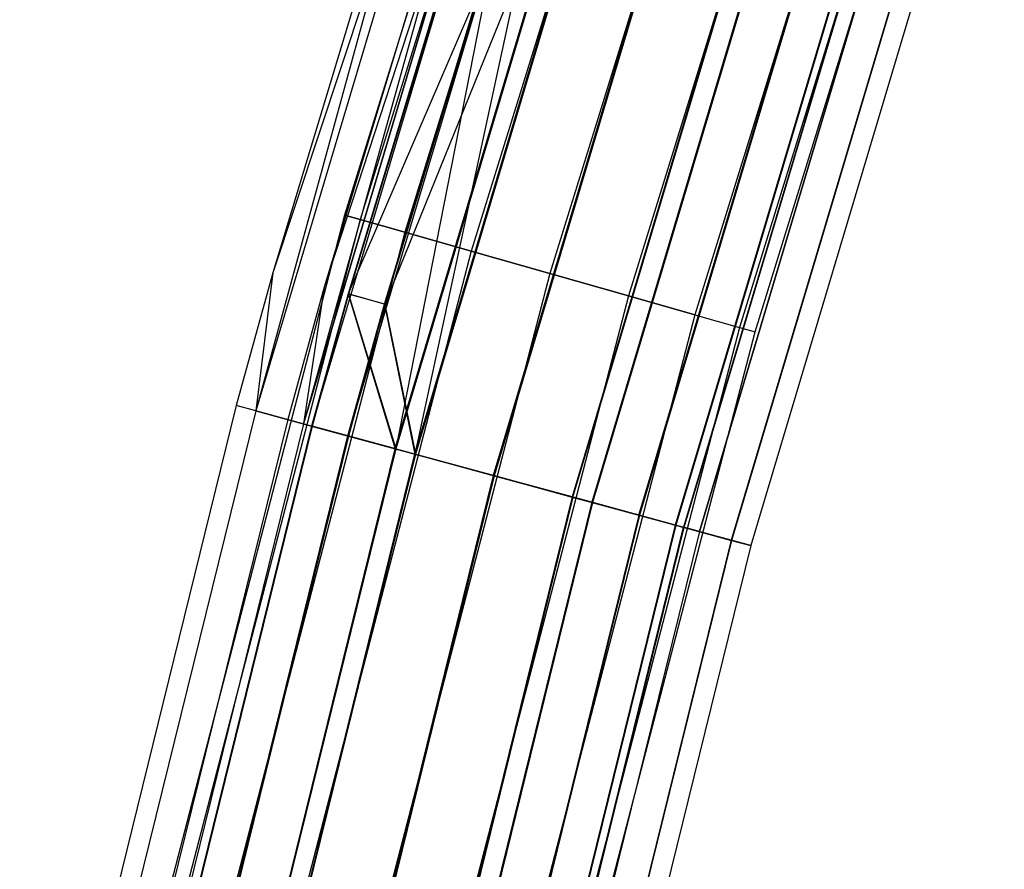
# Model space of a CAD drawing. Extents: x -176 to 176, y -176 to 176.
# Tile 82 of 208: x -171 to -162, y 42 to 50. Entities that reach past the tile are written whole.
import ezdxf

# ---------------------------------------------------------------- set-up
doc = ezdxf.new("R2010")
doc.units = 0
doc.header["$LTSCALE"] = 25.4
doc.layers.get('0').update_dxf_attribs({"linetype": 'CONTINUOUS'})

# ---------------------------------------------------------------- blocks, each defined once
blk = doc.blocks.new('BIURKOWA_B_STL')
at = {"color": 0}
for p, q in [((-165.9281, 55.6135, 408), (-168.3195, 47.891, 408)), ((-165.9281, 55.6135, 408), (-168.3195, 47.891, 408)), ((-165.9281, 55.6135, 197), (-168.3195, 47.891, 197)), ((-165.9281, 55.6135, 197), (-168.3195, 47.891, 197)), ((-165.7838, 55.5651, 408.7654), (-168.1731, 47.8494, 408.7654)), ((-165.7838, 55.5651, 408.7654), (-168.1731, 47.8494, 408.7654)), ((-165.7838, 55.5651, 407.2346), (-168.1731, 47.8494, 407.2346)), ((-165.7838, 55.5651, 407.2346), (-168.1731, 47.8494, 407.2346)), ((-165.7838, 55.5651, 197.7654), (-168.1731, 47.8494, 197.7654)), ((-165.7838, 55.5651, 197.7654), (-168.1731, 47.8494, 197.7654)), ((-165.7838, 55.5651, 196.2346), (-168.1731, 47.8494, 196.2346)), ((-165.7838, 55.5651, 196.2346), (-168.1731, 47.8494, 196.2346)), ((-165.3727, 55.4273, 409.4142), (-167.7561, 47.7307, 409.4142)), ((-165.3727, 55.4273, 409.4142), (-167.7561, 47.7307, 409.4142)), ((-165.3727, 55.4273, 406.5858), (-167.7561, 47.7307, 406.5858)), ((-165.3727, 55.4273, 406.5858), (-167.7561, 47.7307, 406.5858)), ((-165.3727, 55.4273, 198.4142), (-167.7561, 47.7307, 198.4142)), ((-165.3727, 55.4273, 198.4142), (-167.7561, 47.7307, 198.4142)), ((-165.3727, 55.4273, 195.5858), (-167.7561, 47.7307, 195.5858)), ((-165.3727, 55.4273, 195.5858), (-167.7561, 47.7307, 195.5858)), ((-164.7575, 55.2211, 409.8477), (-167.132, 47.5531, 409.8477)), ((-164.7575, 55.2211, 409.8477), (-167.132, 47.5531, 409.8477)), ((-164.7575, 55.2211, 406.1523), (-167.132, 47.5531, 406.1523)), ((-164.7575, 55.2211, 406.1523), (-167.132, 47.5531, 406.1523)), ((-164.7575, 55.2211, 198.8478), (-167.132, 47.5531, 198.8478)), ((-164.7575, 55.2211, 198.8478), (-167.132, 47.5531, 198.8478)), ((-164.7575, 55.2211, 195.1522), (-167.132, 47.5531, 195.1522)), ((-164.7575, 55.2211, 195.1522), (-167.132, 47.5531, 195.1522)), ((-164.0318, 54.9779, 410), (-166.3958, 47.3437, 410)), ((-164.0318, 54.9779, 410), (-166.3958, 47.3437, 410)), ((-164.0318, 54.9779, 406), (-166.3958, 47.3437, 406)), ((-164.0318, 54.9779, 406), (-166.3958, 47.3437, 406)), ((-164.0318, 54.9779, 199), (-166.3958, 47.3437, 199)), ((-164.0318, 54.9779, 199), (-166.3958, 47.3437, 199)), ((-164.0318, 54.9779, 195), (-166.3958, 47.3437, 195)), ((-164.0318, 54.9779, 195), (-166.3958, 47.3437, 195)), ((-163.3061, 54.7347, 409.8477), (-165.6597, 47.1342, 409.8477)), ((-163.3061, 54.7347, 409.8477), (-165.6597, 47.1342, 409.8477)), ((-163.3061, 54.7347, 406.1523), (-165.6597, 47.1342, 406.1523)), ((-163.3061, 54.7347, 406.1523), (-165.6597, 47.1342, 406.1523)), ((-163.3061, 54.7347, 198.8478), (-165.6597, 47.1342, 198.8478)), ((-163.3061, 54.7347, 198.8478), (-165.6597, 47.1342, 198.8478)), ((-163.3061, 54.7347, 195.1522), (-165.6597, 47.1342, 195.1522)), ((-163.3061, 54.7347, 195.1522), (-165.6597, 47.1342, 195.1522)), ((-162.6909, 54.5285, 409.4142), (-165.0356, 46.9567, 409.4142)), ((-162.6909, 54.5285, 409.4142), (-165.0356, 46.9567, 409.4142)), ((-162.6909, 54.5285, 406.5858), (-165.0356, 46.9567, 406.5858)), ((-162.6909, 54.5285, 406.5858), (-165.0356, 46.9567, 406.5858)), ((-162.6909, 54.5285, 198.4142), (-165.0356, 46.9567, 198.4142)), ((-162.6909, 54.5285, 198.4142), (-165.0356, 46.9567, 198.4142)), ((-162.6909, 54.5285, 195.5858), (-165.0356, 46.9567, 195.5858)), ((-162.6909, 54.5285, 195.5858), (-165.0356, 46.9567, 195.5858)), ((-162.2798, 54.3907, 408.7654), (-164.6186, 46.838, 408.7654)), ((-162.2798, 54.3907, 408.7654), (-164.6186, 46.838, 408.7654)), ((-162.2798, 54.3907, 407.2346), (-164.6186, 46.838, 407.2346)), ((-162.2798, 54.3907, 407.2346), (-164.6186, 46.838, 407.2346)), ((-162.2798, 54.3907, 197.7654), (-164.6186, 46.838, 197.7654)), ((-162.2798, 54.3907, 197.7654), (-164.6186, 46.838, 197.7654)), ((-162.2798, 54.3907, 196.2346), (-164.6186, 46.838, 196.2346)), ((-162.2798, 54.3907, 196.2346), (-164.6186, 46.838, 196.2346)), ((-164.4722, 46.7964, 408), (-162.1355, 54.3423, 408)), ((-164.4722, 46.7964, 408), (-162.1355, 54.3423, 408)), ((-164.4722, 46.7964, 197), (-162.1355, 54.3423, 197)), ((-164.4722, 46.7964, 197), (-162.1355, 54.3423, 197)), ((-166.9104, 54.2325, 408), (-169.152, 46.0552, 408.9567)), ((-166.9104, 54.2325, 408), (-169.152, 46.0552, 408.9567)), ((-166.9104, 54.2325, 408), (-168.992, 47.3493, 408)), ((-166.9104, 54.2325, 197), (-168.992, 47.3493, 197)), ((-166.9104, 54.2325, 408), (-168.992, 47.3493, 408)), ((-166.9104, 54.2325, 197), (-168.992, 47.3493, 197)), ((-166.7296, 54.1737, 196.0438), (-169.1523, 46.0552, 196.0438)), ((-166.7296, 54.1737, 196.0438), (-169.1523, 46.0552, 196.0438)), ((-166.7294, 54.1737, 408.9567), (-169.152, 46.0552, 408.9567)), ((-166.7294, 54.1737, 408.9567), (-169.152, 46.0552, 408.9567)), ((-166.7296, 54.1737, 196.0438), (-168.992, 47.3493, 197)), ((-166.7296, 54.1737, 196.0438), (-168.992, 47.3493, 197)), ((-166.4349, 54.078, 197), (-168.7065, 45.9339, 196.2352)), ((-166.4349, 54.078, 197), (-168.7065, 45.9339, 196.2352)), ((-168.7065, 45.9339, 196.2352), (-166.2903, 54.031, 196.2352)), ((-168.7065, 45.9339, 196.2352), (-166.2903, 54.031, 196.2352)), ((-166.2901, 54.0309, 408.7654), (-168.7063, 45.9338, 408.7654)), ((-166.2901, 54.0309, 408.7654), (-168.7063, 45.9338, 408.7654)), ((-166.2148, 54.0065, 195.233), (-168.6299, 45.913, 195.233)), ((-166.2148, 54.0065, 195.233), (-168.6299, 45.913, 195.233)), ((-166.214, 54.0062, 409.7678), (-168.6291, 45.9128, 409.7678)), ((-166.214, 54.0062, 409.7678), (-168.6291, 45.9128, 409.7678)), ((-166.4349, 54.078, 197), (-168.5105, 47.2144, 197)), ((-166.4349, 54.078, 408), (-168.5105, 47.2144, 408)), ((-166.4349, 54.078, 197), (-168.5105, 47.2144, 197)), ((-166.4349, 54.078, 408), (-168.5105, 47.2144, 408)), ((-166.2901, 54.0309, 408.7654), (-168.5105, 47.2144, 408)), ((-166.2901, 54.0309, 408.7654), (-168.5105, 47.2144, 408)), ((-166.214, 54.0062, 406.2322), (-168.2869, 47.1518, 406.2322)), ((-166.214, 54.0062, 406.2322), (-168.2869, 47.1518, 406.2322)), ((-166.2087, 54.0045, 198.7733), (-168.2816, 47.1503, 198.7733)), ((-166.2087, 54.0045, 198.7733), (-168.2816, 47.1503, 198.7733)), ((-166.2087, 54.0045, 198.7733), (-167.8401, 45.6979, 199.3125)), ((-166.2087, 54.0045, 198.7733), (-167.8401, 45.6979, 199.3125)), ((-165.8785, 53.8972, 195.5866), (-168.2888, 45.8201, 195.5866)), ((-165.8785, 53.8972, 195.5866), (-168.2888, 45.8201, 195.5866)), ((-165.8778, 53.897, 409.4142), (-168.288, 45.8199, 409.4142)), ((-165.8778, 53.897, 409.4142), (-168.288, 45.8199, 409.4142)), ((-167.9465, 47.0564, 406.5858), (-165.8778, 53.897, 406.5858)), ((-167.9465, 47.0564, 406.5858), (-165.8778, 53.897, 406.5858)), ((-165.8725, 53.8952, 198.4198), (-167.9411, 47.0549, 198.4198)), ((-165.8725, 53.8952, 198.4198), (-167.9411, 47.0549, 198.4198)), ((-165.8778, 53.897, 406.5858), (-167.662, 45.6494, 406.1523)), ((-165.8778, 53.897, 406.5858), (-167.662, 45.6494, 406.1523)), ((-165.4427, 53.7556, 405.6903), (-168.2869, 47.1518, 406.2322)), ((-165.4427, 53.7556, 405.6903), (-168.2869, 47.1518, 406.2322)), ((-165.4441, 53.7561, 194.6909), (-167.8481, 45.7001, 194.6909)), ((-165.4441, 53.7561, 194.6909), (-167.8481, 45.7001, 194.6909)), ((-165.4427, 53.7556, 405.6903), (-167.8466, 45.6997, 405.6903)), ((-165.4427, 53.7556, 405.6903), (-167.8466, 45.6997, 405.6903)), ((-165.4427, 53.7556, 410.3097), (-167.8466, 45.6997, 410.3097)), ((-165.4427, 53.7556, 410.3097), (-167.8466, 45.6997, 410.3097)), ((-165.4362, 53.7535, 199.3125), (-167.8401, 45.6979, 199.3125)), ((-165.4362, 53.7535, 199.3125), (-167.8401, 45.6979, 199.3125)), ((-165.2543, 53.6944, 198.8505), (-167.9411, 47.0549, 198.4198)), ((-165.2543, 53.6944, 198.8505), (-167.9411, 47.0549, 198.4198)), ((-165.2622, 53.6969, 195.1529), (-167.6635, 45.6499, 195.1529)), ((-165.2622, 53.6969, 195.1529), (-167.6635, 45.6499, 195.1529)), ((-167.662, 45.6494, 409.8477), (-165.2607, 53.6964, 409.8477)), ((-167.662, 45.6494, 406.1523), (-165.2607, 53.6964, 406.1523)), ((-167.662, 45.6494, 406.1523), (-165.2607, 53.6964, 406.1523)), ((-167.662, 45.6494, 409.8477), (-165.2607, 53.6964, 409.8477)), ((-165.2543, 53.6944, 198.8505), (-167.6555, 45.6477, 198.8505)), ((-165.2543, 53.6944, 198.8505), (-167.6555, 45.6477, 198.8505)), ((-164.5349, 53.4606, 194.5), (-166.9256, 45.449, 194.5)), ((-164.5349, 53.4606, 194.5), (-166.9256, 45.449, 194.5)), ((-164.5349, 53.4606, 195), (-166.9256, 45.449, 195)), ((-164.5349, 53.4606, 195), (-166.9256, 45.449, 195)), ((-164.5328, 53.4599, 405.5), (-166.9235, 45.4484, 405.5)), ((-164.5328, 53.4599, 405.5), (-166.9235, 45.4484, 405.5)), ((-164.5328, 53.4599, 410.5), (-166.9235, 45.4484, 410.5)), ((-164.5328, 53.4599, 410.5), (-166.9235, 45.4484, 410.5)), ((-164.5328, 53.4599, 410), (-166.9235, 45.4484, 410)), ((-164.5328, 53.4599, 410), (-166.9235, 45.4484, 410)), ((-164.5328, 53.4599, 406), (-166.9235, 45.4484, 406)), ((-164.5328, 53.4599, 406), (-166.9235, 45.4484, 406)), ((-164.5264, 53.4579, 199.5), (-166.917, 45.4466, 199.5)), ((-164.5264, 53.4579, 199.5), (-166.917, 45.4466, 199.5)), ((-164.5264, 53.4579, 199), (-166.917, 45.4466, 199)), ((-164.5264, 53.4579, 199), (-166.917, 45.4466, 199)), ((-163.8073, 53.2242, 195.1512), (-166.1875, 45.248, 195.1512)), ((-163.8073, 53.2242, 195.1512), (-166.1875, 45.248, 195.1512)), ((-163.8049, 53.2234, 409.8477), (-166.185, 45.2473, 409.8477)), ((-163.8049, 53.2234, 409.8477), (-166.185, 45.2473, 409.8477)), ((-163.8049, 53.2234, 406.1523), (-166.185, 45.2473, 406.1523)), ((-163.8049, 53.2234, 406.1523), (-166.185, 45.2473, 406.1523)), ((-166.1795, 45.2458, 198.8454), (-163.7995, 53.2217, 198.8454)), ((-166.1795, 45.2458, 198.8454), (-163.7995, 53.2217, 198.8454)), ((-163.6254, 53.1651, 194.6892), (-166.0029, 45.1977, 194.6892)), ((-163.6254, 53.1651, 194.6892), (-166.0029, 45.1977, 194.6892)), ((-163.6229, 53.1643, 405.6903), (-166.0004, 45.197, 405.6903)), ((-163.6229, 53.1643, 405.6903), (-166.0004, 45.197, 405.6903)), ((-163.6229, 53.1643, 410.3097), (-166.0004, 45.197, 410.3097)), ((-163.6229, 53.1643, 410.3097), (-166.0004, 45.197, 410.3097)), ((-163.6175, 53.1625, 199.3073), (-165.9949, 45.1955, 199.3073)), ((-163.6175, 53.1625, 199.3073), (-165.9949, 45.1955, 199.3073)), ((-165.5612, 45.0775, 195.5834), (-163.19, 53.0237, 195.5834)), ((-165.5612, 45.0775, 195.5834), (-163.19, 53.0237, 195.5834)), ((-163.1878, 53.0229, 409.4142), (-165.5589, 45.0769, 409.4142)), ((-163.1878, 53.0229, 409.4142), (-165.5589, 45.0769, 409.4142)), ((-163.1878, 53.0229, 406.5858), (-165.5589, 45.0769, 406.5858)), ((-163.1878, 53.0229, 406.5858), (-165.5589, 45.0769, 406.5858)), ((-163.184, 53.0217, 198.4102), (-165.5551, 45.0758, 198.4102)), ((-163.184, 53.0217, 198.4102), (-165.5551, 45.0758, 198.4102)), ((-162.8538, 52.9144, 195.2299), (-165.2201, 44.9846, 195.2299)), ((-162.8538, 52.9144, 195.2299), (-165.2201, 44.9846, 195.2299)), ((-162.8515, 52.9137, 406.2322), (-165.2178, 44.984, 406.2322)), ((-162.8515, 52.9137, 406.2322), (-165.2178, 44.984, 406.2322)), ((-162.8515, 52.9137, 409.7678), (-165.2178, 44.984, 409.7678)), ((-162.8515, 52.9137, 409.7678), (-165.2178, 44.984, 409.7678)), ((-162.8478, 52.9124, 198.7638), (-165.214, 44.9829, 198.7638)), ((-162.8478, 52.9124, 198.7638), (-165.214, 44.9829, 198.7638)), ((-162.7769, 52.8894, 196.231), (-165.1421, 44.9634, 196.231)), ((-162.7769, 52.8894, 196.231), (-165.1421, 44.9634, 196.231)), ((-162.7755, 52.889, 408.7654), (-165.1406, 44.963, 408.7654)), ((-162.7755, 52.889, 408.7654), (-165.1406, 44.963, 408.7654)), ((-162.7755, 52.889, 407.2346), (-165.1406, 44.963, 407.2346)), ((-162.7755, 52.889, 407.2346), (-165.1406, 44.963, 407.2346)), ((-162.7736, 52.8884, 197.7607), (-165.1387, 44.9625, 197.7607)), ((-162.7736, 52.8884, 197.7607), (-165.1387, 44.9625, 197.7607)), ((-162.6307, 52.8419, 196.9955), (-164.9937, 44.923, 196.9955)), ((-162.6307, 52.8419, 196.9955), (-164.9937, 44.923, 196.9955)), ((-164.9937, 44.923, 408), (-162.6307, 52.8419, 408)), ((-164.9937, 44.923, 408), (-162.6307, 52.8419, 408)), ((-162.3376, 52.7467, 196.0397), (-164.6964, 44.842, 196.0397)), ((-162.3376, 52.7467, 196.0397), (-164.6964, 44.842, 196.0397)), ((-162.3361, 52.7462, 407.0433), (-164.6949, 44.8416, 407.0433)), ((-162.3361, 52.7462, 407.0433), (-164.6949, 44.8416, 407.0433)), ((-162.3361, 52.7462, 408.9567), (-164.6949, 44.8416, 408.9567)), ((-162.3361, 52.7462, 408.9567), (-164.6949, 44.8416, 408.9567)), ((-162.3343, 52.7456, 197.952), (-164.693, 44.8411, 197.952)), ((-162.3343, 52.7456, 197.952), (-164.693, 44.8411, 197.952)), ((-162.1551, 52.6874, 408), (-164.5113, 44.7916, 408)), ((-162.1551, 52.6874, 408), (-164.5113, 44.7916, 408)), ((-162.1551, 52.6874, 196.9955), (-164.5113, 44.7916, 196.9955)), ((-162.1551, 52.6874, 196.9955), (-164.5113, 44.7916, 196.9955)), ((-168.3195, 47.891, 408), (-170.3517, 40.0663, 408)), ((-168.3195, 47.891, 408), (-170.3517, 40.0663, 408)), ((-168.3195, 47.891, 197), (-170.3517, 40.0663, 197)), ((-168.3195, 47.891, 197), (-170.3517, 40.0663, 197)), ((-168.1731, 47.8494, 408.7654), (-170.2035, 40.0315, 408.7654)), ((-168.1731, 47.8494, 408.7654), (-170.2035, 40.0315, 408.7654)), ((-168.1731, 47.8494, 407.2346), (-170.2035, 40.0315, 407.2346)), ((-168.1731, 47.8494, 407.2346), (-170.2035, 40.0315, 407.2346)), ((-168.1731, 47.8494, 197.7654), (-170.2035, 40.0315, 197.7654)), ((-168.1731, 47.8494, 197.7654), (-170.2035, 40.0315, 197.7654)), ((-168.1731, 47.8494, 196.2346), (-170.2035, 40.0315, 196.2346)), ((-168.1731, 47.8494, 196.2346), (-170.2035, 40.0315, 196.2346)), ((-168.3195, 47.891, 408), (-168.1731, 47.8494, 408.7654)), ((-168.3195, 47.891, 408), (-168.1731, 47.8494, 408.7654)), ((-168.1731, 47.8494, 407.2346), (-168.3195, 47.891, 408)), ((-168.1731, 47.8494, 407.2346), (-168.3195, 47.891, 408)), ((-168.3195, 47.891, 197), (-168.1731, 47.8494, 197.7654)), ((-168.3195, 47.891, 197), (-168.1731, 47.8494, 197.7654)), ((-168.1731, 47.8494, 196.2346), (-168.3195, 47.891, 197)), ((-168.1731, 47.8494, 196.2346), (-168.3195, 47.891, 197)), ((-168.1731, 47.8494, 408.7654), (-167.7561, 47.7307, 409.4142)), ((-168.1731, 47.8494, 408.7654), (-167.7561, 47.7307, 409.4142)), ((-167.7561, 47.7307, 406.5858), (-168.1731, 47.8494, 407.2346)), ((-167.7561, 47.7307, 406.5858), (-168.1731, 47.8494, 407.2346)), ((-168.1731, 47.8494, 197.7654), (-167.7561, 47.7307, 198.4142)), ((-168.1731, 47.8494, 197.7654), (-167.7561, 47.7307, 198.4142)), ((-167.7561, 47.7307, 195.5858), (-168.1731, 47.8494, 196.2346)), ((-167.7561, 47.7307, 195.5858), (-168.1731, 47.8494, 196.2346)), ((-167.7561, 47.7307, 409.4142), (-169.7814, 39.9322, 409.4142)), ((-167.7561, 47.7307, 409.4142), (-169.7814, 39.9322, 409.4142)), ((-167.7561, 47.7307, 406.5858), (-169.7814, 39.9322, 406.5858)), ((-167.7561, 47.7307, 406.5858), (-169.7814, 39.9322, 406.5858)), ((-167.7561, 47.7307, 198.4142), (-169.7814, 39.9322, 198.4142)), ((-167.7561, 47.7307, 198.4142), (-169.7814, 39.9322, 198.4142)), ((-167.7561, 47.7307, 195.5858), (-169.7814, 39.9322, 195.5858)), ((-167.7561, 47.7307, 195.5858), (-169.7814, 39.9322, 195.5858)), ((-167.7561, 47.7307, 409.4142), (-167.132, 47.5531, 409.8477)), ((-167.7561, 47.7307, 409.4142), (-167.132, 47.5531, 409.8477)), ((-167.132, 47.5531, 406.1523), (-167.7561, 47.7307, 406.5858)), ((-167.132, 47.5531, 406.1523), (-167.7561, 47.7307, 406.5858)), ((-167.7561, 47.7307, 198.4142), (-167.132, 47.5531, 198.8478)), ((-167.7561, 47.7307, 198.4142), (-167.132, 47.5531, 198.8478)), ((-167.132, 47.5531, 195.1522), (-167.7561, 47.7307, 195.5858)), ((-167.132, 47.5531, 195.1522), (-167.7561, 47.7307, 195.5858)), ((-167.132, 47.5531, 409.8477), (-169.1498, 39.7837, 409.8477)), ((-167.132, 47.5531, 409.8477), (-169.1498, 39.7837, 409.8477)), ((-167.132, 47.5531, 406.1523), (-169.1498, 39.7837, 406.1523)), ((-167.132, 47.5531, 406.1523), (-169.1498, 39.7837, 406.1523)), ((-167.132, 47.5531, 198.8478), (-169.1498, 39.7837, 198.8478)), ((-167.132, 47.5531, 198.8478), (-169.1498, 39.7837, 198.8478)), ((-167.132, 47.5531, 195.1522), (-169.1498, 39.7837, 195.1522)), ((-167.132, 47.5531, 195.1522), (-169.1498, 39.7837, 195.1522)), ((-167.132, 47.5531, 409.8477), (-166.3958, 47.3437, 410)), ((-167.132, 47.5531, 409.8477), (-166.3958, 47.3437, 410)), ((-166.3958, 47.3437, 406), (-167.132, 47.5531, 406.1523)), ((-166.3958, 47.3437, 406), (-167.132, 47.5531, 406.1523)), ((-167.132, 47.5531, 198.8478), (-166.3958, 47.3437, 199)), ((-167.132, 47.5531, 198.8478), (-166.3958, 47.3437, 199)), ((-166.3958, 47.3437, 195), (-167.132, 47.5531, 195.1522)), ((-166.3958, 47.3437, 195), (-167.132, 47.5531, 195.1522)), ((-168.992, 47.3493, 408), (-169.3357, 46.1051, 408)), ((-168.992, 47.3493, 197), (-169.3357, 46.1051, 197)), ((-168.992, 47.3493, 408), (-169.3357, 46.1051, 408)), ((-168.992, 47.3493, 197), (-169.3357, 46.1051, 197)), ((-168.992, 47.3493, 197), (-169.1523, 46.0552, 196.0438)), ((-168.992, 47.3493, 197), (-169.1523, 46.0552, 196.0438)), ((-168.992, 47.3493, 408), (-169.152, 46.0552, 408.9567)), ((-168.992, 47.3493, 408), (-169.152, 46.0552, 408.9567)), ((-168.992, 47.3493, 197), (-168.992, 47.3493, 408)), ((-168.992, 47.3493, 197), (-168.992, 47.3493, 408)), ((-166.3958, 47.3437, 410), (-168.4048, 39.6084, 410)), ((-166.3958, 47.3437, 410), (-168.4048, 39.6084, 410)), ((-166.3958, 47.3437, 406), (-168.4048, 39.6084, 406)), ((-166.3958, 47.3437, 406), (-168.4048, 39.6084, 406)), ((-166.3958, 47.3437, 199), (-168.4048, 39.6084, 199)), ((-166.3958, 47.3437, 199), (-168.4048, 39.6084, 199)), ((-166.3958, 47.3437, 195), (-168.4048, 39.6084, 195)), ((-166.3958, 47.3437, 195), (-168.4048, 39.6084, 195)), ((-166.3958, 47.3437, 410), (-165.6597, 47.1342, 409.8477)), ((-166.3958, 47.3437, 410), (-165.6597, 47.1342, 409.8477)), ((-165.6597, 47.1342, 406.1523), (-166.3958, 47.3437, 406)), ((-165.6597, 47.1342, 406.1523), (-166.3958, 47.3437, 406)), ((-166.3958, 47.3437, 199), (-165.6597, 47.1342, 198.8478)), ((-166.3958, 47.3437, 199), (-165.6597, 47.1342, 198.8478)), ((-165.6597, 47.1342, 195.1522), (-166.3958, 47.3437, 195)), ((-165.6597, 47.1342, 195.1522), (-166.3958, 47.3437, 195)), ((-168.5105, 47.2144, 197), (-168.8532, 45.9738, 197)), ((-168.5105, 47.2144, 408), (-168.8532, 45.9738, 408)), ((-168.5105, 47.2144, 197), (-168.8532, 45.9738, 197)), ((-168.5105, 47.2144, 408), (-168.8532, 45.9738, 408)), ((-168.5105, 47.2144, 197), (-168.7065, 45.9339, 196.2352)), ((-168.5105, 47.2144, 197), (-168.7065, 45.9339, 196.2352)), ((-168.5105, 47.2144, 408), (-168.7063, 45.9338, 408.7654)), ((-168.5105, 47.2144, 408), (-168.7063, 45.9338, 408.7654)), ((-168.5105, 47.2144, 408), (-168.5105, 47.2144, 197)), ((-168.5105, 47.2144, 408), (-168.5105, 47.2144, 197)), ((-168.2869, 47.1518, 406.2322), (-168.6291, 45.9128, 406.2322)), ((-168.2869, 47.1518, 406.2322), (-168.6291, 45.9128, 406.2322)), ((-168.2816, 47.1503, 198.7733), (-168.6238, 45.9113, 198.7733)), ((-168.2816, 47.1503, 198.7733), (-168.6238, 45.9113, 198.7733)), ((-167.9465, 47.0564, 406.5858), (-168.2869, 47.1518, 406.2322)), ((-167.9465, 47.0564, 406.5858), (-168.2869, 47.1518, 406.2322)), ((-168.2869, 47.1518, 406.2322), (-167.8466, 45.6997, 405.6903)), ((-168.2869, 47.1518, 406.2322), (-167.8466, 45.6997, 405.6903)), ((-168.2816, 47.1503, 198.7733), (-167.8401, 45.6979, 199.3125)), ((-168.2816, 47.1503, 198.7733), (-167.8401, 45.6979, 199.3125)), ((-167.9411, 47.0549, 198.4198), (-168.2816, 47.1503, 198.7733)), ((-167.9411, 47.0549, 198.4198), (-168.2816, 47.1503, 198.7733)), ((-165.6597, 47.1342, 409.8477), (-167.6597, 39.4332, 409.8477)), ((-165.6597, 47.1342, 409.8477), (-167.6597, 39.4332, 409.8477)), ((-165.6597, 47.1342, 406.1523), (-167.6597, 39.4332, 406.1523)), ((-165.6597, 47.1342, 406.1523), (-167.6597, 39.4332, 406.1523)), ((-165.6597, 47.1342, 198.8478), (-167.6597, 39.4332, 198.8478)), ((-165.6597, 47.1342, 198.8478), (-167.6597, 39.4332, 198.8478)), ((-165.6597, 47.1342, 195.1522), (-167.6597, 39.4332, 195.1522)), ((-165.6597, 47.1342, 195.1522), (-167.6597, 39.4332, 195.1522)), ((-165.6597, 47.1342, 409.8477), (-165.0356, 46.9567, 409.4142)), ((-165.6597, 47.1342, 409.8477), (-165.0356, 46.9567, 409.4142)), ((-165.0356, 46.9567, 406.5858), (-165.6597, 47.1342, 406.1523)), ((-165.0356, 46.9567, 406.5858), (-165.6597, 47.1342, 406.1523)), ((-165.6597, 47.1342, 198.8478), (-165.0356, 46.9567, 198.4142)), ((-165.6597, 47.1342, 198.8478), (-165.0356, 46.9567, 198.4142)), ((-165.0356, 46.9567, 195.5858), (-165.6597, 47.1342, 195.1522)), ((-165.0356, 46.9567, 195.5858), (-165.6597, 47.1342, 195.1522)), ((-168.288, 45.8199, 406.5858), (-167.9465, 47.0564, 406.5858)), ((-168.288, 45.8199, 406.5858), (-167.9465, 47.0564, 406.5858)), ((-167.9411, 47.0549, 198.4198), (-168.2826, 45.8184, 198.4198)), ((-167.9411, 47.0549, 198.4198), (-168.2826, 45.8184, 198.4198)), ((-167.9465, 47.0564, 406.5858), (-167.662, 45.6494, 406.1523)), ((-167.9465, 47.0564, 406.5858), (-167.662, 45.6494, 406.1523)), ((-167.9411, 47.0549, 198.4198), (-167.6555, 45.6477, 198.8505)), ((-167.9411, 47.0549, 198.4198), (-167.6555, 45.6477, 198.8505)), ((-165.0356, 46.9567, 409.4142), (-167.0281, 39.2847, 409.4142)), ((-165.0356, 46.9567, 409.4142), (-167.0281, 39.2847, 409.4142)), ((-165.0356, 46.9567, 406.5858), (-167.0281, 39.2847, 406.5858)), ((-165.0356, 46.9567, 406.5858), (-167.0281, 39.2847, 406.5858)), ((-165.0356, 46.9567, 198.4142), (-167.0281, 39.2847, 198.4142)), ((-165.0356, 46.9567, 198.4142), (-167.0281, 39.2847, 198.4142)), ((-165.0356, 46.9567, 195.5858), (-167.0281, 39.2847, 195.5858)), ((-165.0356, 46.9567, 195.5858), (-167.0281, 39.2847, 195.5858)), ((-165.0356, 46.9567, 409.4142), (-164.6186, 46.838, 408.7654)), ((-165.0356, 46.9567, 409.4142), (-164.6186, 46.838, 408.7654)), ((-165.0356, 46.9567, 406.5858), (-164.6186, 46.838, 407.2346)), ((-165.0356, 46.9567, 406.5858), (-164.6186, 46.838, 407.2346)), ((-165.0356, 46.9567, 198.4142), (-164.6186, 46.838, 197.7654)), ((-165.0356, 46.9567, 198.4142), (-164.6186, 46.838, 197.7654)), ((-165.0356, 46.9567, 195.5858), (-164.6186, 46.838, 196.2346)), ((-165.0356, 46.9567, 195.5858), (-164.6186, 46.838, 196.2346)), ((-164.6186, 46.838, 408.7654), (-166.6061, 39.1854, 408.7654)), ((-164.6186, 46.838, 408.7654), (-166.6061, 39.1854, 408.7654)), ((-164.6186, 46.838, 407.2346), (-166.6061, 39.1854, 407.2346)), ((-164.6186, 46.838, 407.2346), (-166.6061, 39.1854, 407.2346)), ((-164.6186, 46.838, 197.7654), (-166.6061, 39.1854, 197.7654)), ((-164.6186, 46.838, 197.7654), (-166.6061, 39.1854, 197.7654)), ((-164.6186, 46.838, 196.2346), (-166.6061, 39.1854, 196.2346)), ((-164.6186, 46.838, 196.2346), (-166.6061, 39.1854, 196.2346)), ((-166.4579, 39.1505, 408), (-164.4722, 46.7964, 408)), ((-166.4579, 39.1505, 408), (-164.4722, 46.7964, 408)), ((-166.4579, 39.1505, 197), (-164.4722, 46.7964, 197)), ((-166.4579, 39.1505, 197), (-164.4722, 46.7964, 197)), ((-164.6186, 46.838, 408.7654), (-164.4722, 46.7964, 408)), ((-164.6186, 46.838, 408.7654), (-164.4722, 46.7964, 408)), ((-164.6186, 46.838, 407.2346), (-164.4722, 46.7964, 408)), ((-164.6186, 46.838, 407.2346), (-164.4722, 46.7964, 408)), ((-164.6186, 46.838, 197.7654), (-164.4722, 46.7964, 197)), ((-164.6186, 46.838, 197.7654), (-164.4722, 46.7964, 197)), ((-164.6186, 46.838, 196.2346), (-164.4722, 46.7964, 197)), ((-164.6186, 46.838, 196.2346), (-164.4722, 46.7964, 197)), ((-169.3357, 46.1051, 408), (-171.3654, 37.8701, 408)), ((-169.3357, 46.1051, 197), (-171.3654, 37.8701, 197)), ((-169.3357, 46.1051, 408), (-171.3654, 37.8701, 408)), ((-169.3357, 46.1051, 197), (-171.3654, 37.8701, 197)), ((-169.152, 46.0552, 408.9567), (-169.3357, 46.1051, 408)), ((-169.152, 46.0552, 408.9567), (-169.3357, 46.1051, 408)), ((-169.3357, 46.1051, 197), (-169.3357, 46.1051, 408)), ((-169.3357, 46.1051, 197), (-169.3357, 46.1051, 408)), ((-169.1523, 46.0552, 196.0438), (-169.3357, 46.1051, 197)), ((-169.1523, 46.0552, 196.0438), (-169.3357, 46.1051, 197)), ((-169.1523, 46.0552, 196.0438), (-171.1798, 37.8291, 196.0438)), ((-169.1523, 46.0552, 196.0438), (-171.1798, 37.8291, 196.0438)), ((-169.152, 46.0552, 408.9567), (-171.1796, 37.8291, 408.9567)), ((-169.152, 46.0552, 408.9567), (-171.1796, 37.8291, 408.9567)), ((-168.8532, 45.9738, 197), (-170.8772, 37.7622, 197)), ((-168.8532, 45.9738, 408), (-170.8772, 37.7622, 408)), ((-168.8532, 45.9738, 197), (-170.8772, 37.7622, 197)), ((-168.8532, 45.9738, 408), (-170.8772, 37.7622, 408)), ((-168.6299, 45.913, 195.233), (-169.1523, 46.0552, 196.0438)), ((-168.6299, 45.913, 195.233), (-169.1523, 46.0552, 196.0438)), ((-169.152, 46.0552, 408.9567), (-168.6291, 45.9128, 409.7678)), ((-169.152, 46.0552, 408.9567), (-168.6291, 45.9128, 409.7678)), ((-168.8532, 45.9738, 197), (-168.7065, 45.9339, 196.2352)), ((-168.8532, 45.9738, 197), (-168.7065, 45.9339, 196.2352)), ((-168.8532, 45.9738, 408), (-168.8532, 45.9738, 197)), ((-168.8532, 45.9738, 408), (-168.8532, 45.9738, 197)), ((-168.8532, 45.9738, 408), (-168.7063, 45.9338, 408.7654)), ((-168.8532, 45.9738, 408), (-168.7063, 45.9338, 408.7654)), ((-168.7065, 45.9339, 196.2352), (-170.7287, 37.7294, 196.2352)), ((-168.7065, 45.9339, 196.2352), (-170.7287, 37.7294, 196.2352)), ((-168.7063, 45.9338, 408.7654), (-170.7285, 37.7294, 408.7654)), ((-168.7063, 45.9338, 408.7654), (-170.7285, 37.7294, 408.7654)), ((-168.6299, 45.913, 195.233), (-170.6512, 37.7123, 195.233)), ((-168.6299, 45.913, 195.233), (-170.6512, 37.7123, 195.233)), ((-168.6291, 45.9128, 406.2322), (-170.6504, 37.7121, 406.2322)), ((-168.6291, 45.9128, 406.2322), (-170.6504, 37.7121, 406.2322)), ((-168.6291, 45.9128, 409.7678), (-170.6504, 37.7121, 409.7678)), ((-168.6291, 45.9128, 409.7678), (-170.6504, 37.7121, 409.7678)), ((-168.6238, 45.9113, 198.7733), (-170.645, 37.7109, 198.7733)), ((-168.6238, 45.9113, 198.7733), (-170.645, 37.7109, 198.7733)), ((-168.7065, 45.9339, 196.2352), (-168.2888, 45.8201, 195.5866)), ((-168.7065, 45.9339, 196.2352), (-168.2888, 45.8201, 195.5866)), ((-168.7063, 45.9338, 408.7654), (-168.288, 45.8199, 409.4142)), ((-168.7063, 45.9338, 408.7654), (-168.288, 45.8199, 409.4142)), ((-167.8481, 45.7001, 194.6909), (-168.6299, 45.913, 195.233)), ((-167.8481, 45.7001, 194.6909), (-168.6299, 45.913, 195.233)), ((-168.288, 45.8199, 406.5858), (-168.6291, 45.9128, 406.2322)), ((-168.288, 45.8199, 406.5858), (-168.6291, 45.9128, 406.2322)), ((-167.8466, 45.6997, 405.6903), (-168.6291, 45.9128, 406.2322)), ((-168.6291, 45.9128, 409.7678), (-167.8466, 45.6997, 410.3097)), ((-167.8466, 45.6997, 405.6903), (-168.6291, 45.9128, 406.2322)), ((-168.6291, 45.9128, 409.7678), (-167.8466, 45.6997, 410.3097)), ((-167.8401, 45.6979, 199.3125), (-168.6238, 45.9113, 198.7733)), ((-167.8401, 45.6979, 199.3125), (-168.6238, 45.9113, 198.7733)), ((-168.2826, 45.8184, 198.4198), (-168.6238, 45.9113, 198.7733)), ((-168.2826, 45.8184, 198.4198), (-168.6238, 45.9113, 198.7733)), ((-170.306, 37.636, 195.5866), (-168.2888, 45.8201, 195.5866)), ((-170.306, 37.636, 195.5866), (-168.2888, 45.8201, 195.5866)), ((-170.3052, 37.6358, 406.5858), (-168.288, 45.8199, 406.5858)), ((-170.3052, 37.6358, 409.4142), (-168.288, 45.8199, 409.4142)), ((-170.3052, 37.6358, 406.5858), (-168.288, 45.8199, 406.5858)), ((-170.3052, 37.6358, 409.4142), (-168.288, 45.8199, 409.4142)), ((-168.2826, 45.8184, 198.4198), (-170.2998, 37.6346, 198.4198)), ((-168.2826, 45.8184, 198.4198), (-170.2998, 37.6346, 198.4198)), ((-167.6635, 45.6499, 195.1529), (-168.2888, 45.8201, 195.5866)), ((-167.6635, 45.6499, 195.1529), (-168.2888, 45.8201, 195.5866)), ((-167.662, 45.6494, 409.8477), (-168.288, 45.8199, 409.4142)), ((-168.288, 45.8199, 406.5858), (-167.662, 45.6494, 406.1523)), ((-168.288, 45.8199, 406.5858), (-167.662, 45.6494, 406.1523)), ((-167.662, 45.6494, 409.8477), (-168.288, 45.8199, 409.4142)), ((-168.2826, 45.8184, 198.4198), (-167.6555, 45.6477, 198.8505)), ((-168.2826, 45.8184, 198.4198), (-167.6555, 45.6477, 198.8505)), ((-167.8481, 45.7001, 194.6909), (-169.86, 37.5374, 194.6909)), ((-167.8481, 45.7001, 194.6909), (-169.86, 37.5374, 194.6909)), ((-167.8466, 45.6997, 405.6903), (-169.8585, 37.5371, 405.6903)), ((-167.8466, 45.6997, 405.6903), (-169.8585, 37.5371, 405.6903)), ((-167.8466, 45.6997, 410.3097), (-169.8585, 37.5371, 410.3097)), ((-167.8466, 45.6997, 410.3097), (-169.8585, 37.5371, 410.3097)), ((-167.8401, 45.6979, 199.3125), (-169.8519, 37.5357, 199.3125)), ((-167.8401, 45.6979, 199.3125), (-169.8519, 37.5357, 199.3125)), ((-166.9256, 45.449, 194.5), (-167.8481, 45.7001, 194.6909)), ((-166.9256, 45.449, 194.5), (-167.8481, 45.7001, 194.6909)), ((-166.9235, 45.4484, 405.5), (-167.8466, 45.6997, 405.6903)), ((-167.8466, 45.6997, 410.3097), (-166.9235, 45.4484, 410.5)), ((-166.9235, 45.4484, 405.5), (-167.8466, 45.6997, 405.6903)), ((-167.8466, 45.6997, 410.3097), (-166.9235, 45.4484, 410.5)), ((-167.8401, 45.6979, 199.3125), (-166.917, 45.4466, 199.5)), ((-167.8401, 45.6979, 199.3125), (-166.917, 45.4466, 199.5)), ((-167.6635, 45.6499, 195.1529), (-169.6732, 37.4962, 195.1529)), ((-167.6635, 45.6499, 195.1529), (-169.6732, 37.4962, 195.1529)), ((-167.662, 45.6494, 409.8477), (-169.6716, 37.4958, 409.8477)), ((-167.662, 45.6494, 409.8477), (-169.6716, 37.4958, 409.8477)), ((-167.662, 45.6494, 406.1523), (-169.6716, 37.4958, 406.1523)), ((-167.662, 45.6494, 406.1523), (-169.6716, 37.4958, 406.1523)), ((-167.6555, 45.6477, 198.8505), (-169.6651, 37.4944, 198.8505)), ((-167.6555, 45.6477, 198.8505), (-169.6651, 37.4944, 198.8505)), ((-166.9256, 45.449, 195), (-167.6635, 45.6499, 195.1529)), ((-166.9256, 45.449, 195), (-167.6635, 45.6499, 195.1529)), ((-167.662, 45.6494, 409.8477), (-166.9235, 45.4484, 410)), ((-167.662, 45.6494, 409.8477), (-166.9235, 45.4484, 410)), ((-167.662, 45.6494, 406.1523), (-166.9235, 45.4484, 406)), ((-167.662, 45.6494, 406.1523), (-166.9235, 45.4484, 406)), ((-167.6555, 45.6477, 198.8505), (-166.917, 45.4466, 199)), ((-167.6555, 45.6477, 198.8505), (-166.917, 45.4466, 199)), ((-166.9256, 45.449, 194.5), (-168.9265, 37.3312, 194.5)), ((-166.9256, 45.449, 194.5), (-168.9265, 37.3312, 194.5)), ((-166.9256, 45.449, 195), (-168.9265, 37.3312, 195)), ((-166.9256, 45.449, 195), (-168.9265, 37.3312, 195)), ((-166.9235, 45.4484, 405.5), (-168.9243, 37.3307, 405.5)), ((-166.9235, 45.4484, 405.5), (-168.9243, 37.3307, 405.5)), ((-166.9235, 45.4484, 410.5), (-168.9243, 37.3307, 410.5)), ((-166.9235, 45.4484, 410.5), (-168.9243, 37.3307, 410.5)), ((-166.9235, 45.4484, 410), (-168.9243, 37.3307, 410)), ((-166.9235, 45.4484, 410), (-168.9243, 37.3307, 410)), ((-168.9243, 37.3307, 406), (-166.9235, 45.4484, 406)), ((-168.9243, 37.3307, 406), (-166.9235, 45.4484, 406)), ((-166.917, 45.4466, 199.5), (-168.9177, 37.3292, 199.5)), ((-166.917, 45.4466, 199.5), (-168.9177, 37.3292, 199.5)), ((-168.9177, 37.3292, 199), (-166.917, 45.4466, 199)), ((-168.9177, 37.3292, 199), (-166.917, 45.4466, 199)), ((-166.0029, 45.1977, 194.6892), (-166.9256, 45.449, 194.5)), ((-166.0029, 45.1977, 194.6892), (-166.9256, 45.449, 194.5)), ((-166.1875, 45.248, 195.1512), (-166.9256, 45.449, 195)), ((-166.1875, 45.248, 195.1512), (-166.9256, 45.449, 195)), ((-166.0004, 45.197, 405.6903), (-166.9235, 45.4484, 405.5)), ((-166.9235, 45.4484, 410.5), (-166.0004, 45.197, 410.3097)), ((-166.0004, 45.197, 405.6903), (-166.9235, 45.4484, 405.5)), ((-166.9235, 45.4484, 410.5), (-166.0004, 45.197, 410.3097)), ((-166.9235, 45.4484, 410), (-166.185, 45.2473, 409.8477)), ((-166.9235, 45.4484, 410), (-166.185, 45.2473, 409.8477)), ((-166.185, 45.2473, 406.1523), (-166.9235, 45.4484, 406)), ((-166.185, 45.2473, 406.1523), (-166.9235, 45.4484, 406)), ((-166.917, 45.4466, 199.5), (-165.9949, 45.1955, 199.3073)), ((-166.917, 45.4466, 199.5), (-165.9949, 45.1955, 199.3073)), ((-166.1795, 45.2458, 198.8454), (-166.917, 45.4466, 199)), ((-166.1795, 45.2458, 198.8454), (-166.917, 45.4466, 199)), ((-166.1875, 45.248, 195.1512), (-168.1795, 37.1661, 195.1512)), ((-166.1875, 45.248, 195.1512), (-168.1795, 37.1661, 195.1512)), ((-166.185, 45.2473, 409.8477), (-168.177, 37.1655, 409.8477)), ((-166.185, 45.2473, 409.8477), (-168.177, 37.1655, 409.8477)), ((-166.185, 45.2473, 406.1523), (-168.177, 37.1655, 406.1523)), ((-166.185, 45.2473, 406.1523), (-168.177, 37.1655, 406.1523)), ((-166.1795, 45.2458, 198.8454), (-168.1714, 37.1643, 198.8454)), ((-166.1795, 45.2458, 198.8454), (-168.1714, 37.1643, 198.8454)), ((-165.5612, 45.0775, 195.5834), (-166.1875, 45.248, 195.1512)), ((-165.5612, 45.0775, 195.5834), (-166.1875, 45.248, 195.1512)), ((-166.185, 45.2473, 409.8477), (-165.5589, 45.0769, 409.4142)), ((-166.185, 45.2473, 409.8477), (-165.5589, 45.0769, 409.4142)), ((-165.5589, 45.0769, 406.5858), (-166.185, 45.2473, 406.1523)), ((-165.5589, 45.0769, 406.5858), (-166.185, 45.2473, 406.1523)), ((-166.1795, 45.2458, 198.8454), (-165.5551, 45.0758, 198.4102)), ((-166.1795, 45.2458, 198.8454), (-165.5551, 45.0758, 198.4102)), ((-166.0029, 45.1977, 194.6892), (-167.9927, 37.1248, 194.6892)), ((-166.0029, 45.1977, 194.6892), (-167.9927, 37.1248, 194.6892)), ((-166.0004, 45.197, 405.6903), (-167.9901, 37.1242, 405.6903)), ((-166.0004, 45.197, 405.6903), (-167.9901, 37.1242, 405.6903)), ((-166.0004, 45.197, 410.3097), (-167.9901, 37.1242, 410.3097)), ((-166.0004, 45.197, 410.3097), (-167.9901, 37.1242, 410.3097)), ((-165.9949, 45.1955, 199.3073), (-167.9846, 37.123, 199.3073)), ((-165.9949, 45.1955, 199.3073), (-167.9846, 37.123, 199.3073)), ((-165.2201, 44.9846, 195.2299), (-166.0029, 45.1977, 194.6892)), ((-165.2201, 44.9846, 195.2299), (-166.0029, 45.1977, 194.6892)), ((-165.2178, 44.984, 406.2322), (-166.0004, 45.197, 405.6903)), ((-166.0004, 45.197, 410.3097), (-165.2178, 44.984, 409.7678)), ((-165.2178, 44.984, 406.2322), (-166.0004, 45.197, 405.6903)), ((-166.0004, 45.197, 410.3097), (-165.2178, 44.984, 409.7678)), ((-165.9949, 45.1955, 199.3073), (-165.214, 44.9829, 198.7638)), ((-165.9949, 45.1955, 199.3073), (-165.214, 44.9829, 198.7638)), ((-165.5612, 45.0775, 195.5834), (-167.5457, 37.026, 195.5834)), ((-165.5612, 45.0775, 195.5834), (-167.5457, 37.026, 195.5834)), ((-165.5589, 45.0769, 409.4142), (-167.5434, 37.0255, 409.4142)), ((-165.5589, 45.0769, 409.4142), (-167.5434, 37.0255, 409.4142)), ((-165.5589, 45.0769, 406.5858), (-167.5434, 37.0255, 406.5858)), ((-165.5589, 45.0769, 406.5858), (-167.5434, 37.0255, 406.5858)), ((-165.5551, 45.0758, 198.4102), (-167.5396, 37.0246, 198.4102)), ((-165.5551, 45.0758, 198.4102), (-167.5396, 37.0246, 198.4102)), ((-165.5612, 45.0775, 195.5834), (-165.1421, 44.9634, 196.231)), ((-165.5612, 45.0775, 195.5834), (-165.1421, 44.9634, 196.231)), ((-165.5589, 45.0769, 409.4142), (-165.1406, 44.963, 408.7654)), ((-165.5589, 45.0769, 409.4142), (-165.1406, 44.963, 408.7654)), ((-165.1406, 44.963, 407.2346), (-165.5589, 45.0769, 406.5858)), ((-165.1406, 44.963, 407.2346), (-165.5589, 45.0769, 406.5858)), ((-165.5551, 45.0758, 198.4102), (-165.1387, 44.9625, 197.7607)), ((-165.5551, 45.0758, 198.4102), (-165.1387, 44.9625, 197.7607)), ((-165.2201, 44.9846, 195.2299), (-167.2005, 36.9497, 195.2299)), ((-165.2201, 44.9846, 195.2299), (-167.2005, 36.9497, 195.2299)), ((-165.2178, 44.984, 406.2322), (-167.1982, 36.9492, 406.2322)), ((-165.2178, 44.984, 406.2322), (-167.1982, 36.9492, 406.2322)), ((-165.2178, 44.984, 409.7678), (-167.1982, 36.9492, 409.7678)), ((-165.2178, 44.984, 409.7678), (-167.1982, 36.9492, 409.7678)), ((-165.214, 44.9829, 198.7638), (-167.1943, 36.9484, 198.7638)), ((-165.214, 44.9829, 198.7638), (-167.1943, 36.9484, 198.7638)), ((-167.1216, 36.9323, 196.231), (-165.1421, 44.9634, 196.231)), ((-167.1216, 36.9323, 196.231), (-165.1421, 44.9634, 196.231)), ((-167.1201, 36.9319, 408.7654), (-165.1406, 44.963, 408.7654)), ((-165.1406, 44.963, 407.2346), (-167.1201, 36.9319, 407.2346)), ((-165.1406, 44.963, 407.2346), (-167.1201, 36.9319, 407.2346)), ((-167.1201, 36.9319, 408.7654), (-165.1406, 44.963, 408.7654)), ((-165.1387, 44.9625, 197.7607), (-167.1182, 36.9315, 197.7607)), ((-165.1387, 44.9625, 197.7607), (-167.1182, 36.9315, 197.7607)), ((-164.6964, 44.842, 196.0397), (-165.2201, 44.9846, 195.2299)), ((-164.6964, 44.842, 196.0397), (-165.2201, 44.9846, 195.2299)), ((-164.6949, 44.8416, 407.0433), (-165.2178, 44.984, 406.2322)), ((-165.2178, 44.984, 409.7678), (-164.6949, 44.8416, 408.9567)), ((-164.6949, 44.8416, 407.0433), (-165.2178, 44.984, 406.2322)), ((-165.2178, 44.984, 409.7678), (-164.6949, 44.8416, 408.9567)), ((-165.214, 44.9829, 198.7638), (-164.693, 44.8411, 197.952)), ((-165.214, 44.9829, 198.7638), (-164.693, 44.8411, 197.952)), ((-164.9937, 44.923, 196.9955), (-165.1421, 44.9634, 196.231)), ((-164.9937, 44.923, 196.9955), (-165.1421, 44.9634, 196.231)), ((-164.9937, 44.923, 408), (-165.1406, 44.963, 408.7654)), ((-164.9937, 44.923, 408), (-165.1406, 44.963, 407.2346)), ((-164.9937, 44.923, 408), (-165.1406, 44.963, 408.7654)), ((-164.9937, 44.923, 408), (-165.1406, 44.963, 407.2346)), ((-165.1387, 44.9625, 197.7607), (-164.9937, 44.923, 196.9955)), ((-165.1387, 44.9625, 197.7607), (-164.9937, 44.923, 196.9955)), ((-164.9937, 44.923, 196.9955), (-166.9714, 36.8991, 196.9955)), ((-164.9937, 44.923, 196.9955), (-166.9714, 36.8991, 196.9955)), ((-164.9937, 44.923, 408), (-166.9714, 36.8991, 408)), ((-164.9937, 44.923, 408), (-166.9714, 36.8991, 408)), ((-164.6964, 44.842, 196.0397), (-166.6705, 36.8326, 196.0397)), ((-164.6964, 44.842, 196.0397), (-166.6705, 36.8326, 196.0397)), ((-164.6949, 44.8416, 407.0433), (-166.669, 36.8323, 407.0433)), ((-164.6949, 44.8416, 407.0433), (-166.669, 36.8323, 407.0433)), ((-164.6949, 44.8416, 408.9567), (-166.669, 36.8323, 408.9567)), ((-164.6949, 44.8416, 408.9567), (-166.669, 36.8323, 408.9567)), ((-164.693, 44.8411, 197.952), (-166.6671, 36.8319, 197.952)), ((-164.693, 44.8411, 197.952), (-166.6671, 36.8319, 197.952)), ((-164.5113, 44.7916, 408), (-166.4832, 36.7912, 408)), ((-164.5113, 44.7916, 408), (-166.4832, 36.7912, 408)), ((-164.5113, 44.7916, 196.9955), (-166.4832, 36.7912, 196.9955)), ((-164.5113, 44.7916, 196.9955), (-166.4832, 36.7912, 196.9955)), ((-164.5113, 44.7916, 196.9955), (-164.6964, 44.842, 196.0397)), ((-164.5113, 44.7916, 196.9955), (-164.6964, 44.842, 196.0397)), ((-164.5113, 44.7916, 408), (-164.6949, 44.8416, 407.0433)), ((-164.6949, 44.8416, 408.9567), (-164.5113, 44.7916, 408)), ((-164.5113, 44.7916, 408), (-164.6949, 44.8416, 407.0433)), ((-164.6949, 44.8416, 408.9567), (-164.5113, 44.7916, 408)), ((-164.693, 44.8411, 197.952), (-164.5113, 44.7916, 196.9955)), ((-164.693, 44.8411, 197.952), (-164.5113, 44.7916, 196.9955))]:
    blk.add_line(p, q, dxfattribs=at)

msp = doc.modelspace()

# ---------------------------------------------------------------- block references
at = {"color": 253}
msp.add_blockref('BIURKOWA_B_STL', (0, 0), dxfattribs=at)

doc.saveas('drawing.dxf')
